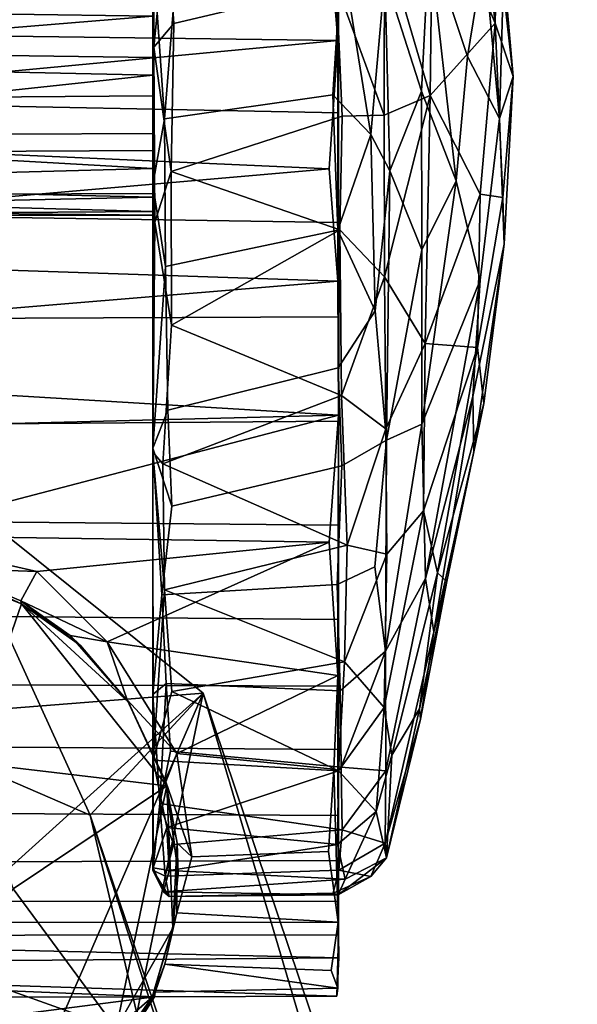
# Model space of a CAD drawing. Header units: millimetres. Extents: x -367 to 317, y -615 to 392.
# Tile 181 of 191: x -99 to -76, y 317 to 358. Entities that reach past the tile are written whole.
import ezdxf

# ---------------------------------------------------------------- set-up
doc = ezdxf.new("R2010")
doc.units = ezdxf.units.MM
doc.layers.add('Fbx_Root', color=7, linetype='Continuous', true_color=0x000000)

msp = doc.modelspace()

# ---------------------------------------------------------------- linework, layer by layer
at = {"layer": 'Fbx_Root'}
for points in [[(-93.743, 386.757, 39.117), (-93.743, 357.932, 37.162), (-93.744, 340.066, 61.94), (-93.742, 381.828, 51.338)], [(-93.738, 373.283, 59.765), (-93.742, 381.828, 51.338), (-93.744, 340.066, 61.94)], [(-93.739, 365.623, 63.593), (-93.738, 373.283, 59.765), (-93.744, 340.066, 61.94)], [(-86.428, 365.745, 68.526), (-86.156, 356.932, 70.118), (-86.154, 369.765, 67.002)], [(-86.156, 356.932, 70.118), (-86.128, 359.475, 67.34), (-86.154, 369.765, 67.002)], [(-93.743, 355.518, 27.957), (-93.743, 357.933, 28.977), (-93.743, 368.86, 3.68)], [(-93.714, 360.271, 1.059), (-93.742, 351.019, 1.013), (-93.743, 368.86, 3.68)], [(-93.742, 351.019, 1.013), (-93.742, 340.228, 4.071), (-93.743, 368.86, 3.68)], [(-93.743, 330.134, 12.268), (-93.743, 355.518, 27.957), (-93.743, 368.86, 3.68), (-93.742, 340.228, 4.071)], [(-84.255, 361.057, 64.274), (-82.378, 354.676, 57.194), (-82.267, 363.737, 54.85), (-84.079, 368.781, 61.166)], [(-79.719, 357.639, 42.768), (-80.714, 366.742, 43.701), (-82.267, 363.737, 54.85)], [(-79.6, 362.64, 36.827), (-80.714, 366.742, 43.701), (-79.719, 357.639, 42.768)], [(-93.704, 356.664, 65.543), (-93.739, 365.623, 63.593), (-93.744, 340.066, 61.94)], [(-93.739, 365.623, 63.593), (-93.704, 356.664, 65.543), (-93.192, 361.935, 65.302)], [(-86.428, 365.745, 68.526), (-86.536, 361.53, 69.531), (-86.156, 356.932, 70.118)], [(-78.981, 355.455, 33.983), (-79.39, 359.122, 27.972), (-79.671, 364.047, 31.081), (-79.6, 362.64, 36.827)], [(-79.719, 357.639, 42.768), (-82.267, 363.737, 54.85), (-82.378, 354.676, 57.194)], [(-78.981, 355.455, 33.983), (-79.6, 362.64, 36.827), (-79.719, 357.639, 42.768)], [(-93.192, 361.935, 65.302), (-93.704, 356.664, 65.543), (-92.879, 357.632, 65.992)], [(-93.192, 361.935, 65.302), (-92.879, 357.632, 65.992), (-86.22, 359.212, 65.813)], [(-124.685, 361.778, 69.516), (-124.671, 357.445, 70.04), (-86.156, 356.932, 70.118), (-86.536, 361.53, 69.531)], [(-86.22, 359.212, 65.813), (-84.256, 353.879, 64.8), (-84.255, 361.057, 64.274)], [(-84.255, 361.057, 64.274), (-84.256, 353.879, 64.8), (-82.378, 354.676, 57.194)], [(-82.735, 354.852, 7.48), (-84.235, 359.553, 1.717), (-82.424, 361.001, 9.738)], [(-82.424, 361.001, 9.738), (-81.311, 351.183, 14.936), (-82.735, 354.852, 7.48)], [(-82.424, 361.001, 9.738), (-80.849, 356.279, 16.657), (-81.311, 351.183, 14.936)], [(-80.849, 356.279, 16.657), (-82.424, 361.001, 9.738), (-80.164, 360.467, 21.746)], [(-93.742, 351.019, 1.013), (-93.714, 360.271, 1.059), (-93.264, 353.717, 0.083)], [(-93.264, 353.717, 0.083), (-93.714, 360.271, 1.059), (-92.903, 358.313, 0.208)], [(-92.903, 358.313, 0.208), (-85.998, 360.48, 0.526), (-86.371, 354.709, 0.049), (-93.264, 353.717, 0.083)], [(-84.814, 353.086, 0.855), (-86.371, 354.709, 0.049), (-85.998, 360.48, 0.526)], [(-85.998, 360.48, 0.526), (-84.235, 359.553, 1.717), (-84.814, 353.086, 0.855)], [(-79.529, 353.737, 24.712), (-80.849, 356.279, 16.657), (-80.164, 360.467, 21.746)], [(-79.529, 353.737, 24.712), (-80.164, 360.467, 21.746), (-79.39, 359.122, 27.972)], [(-86.128, 359.475, 67.34), (-86.129, 353.965, 67.62), (-124.71, 354.733, 67.626), (-124.711, 359.438, 67.306)], [(-86.128, 359.475, 67.34), (-86.156, 356.932, 70.118), (-86.129, 353.965, 67.62)], [(-84.235, 359.553, 1.717), (-84.032, 351.6, 2.163), (-84.814, 353.086, 0.855)], [(-84.032, 351.6, 2.163), (-84.235, 359.553, 1.717), (-82.735, 354.852, 7.48)], [(-85.991, 353.828, 66.05), (-86.22, 359.212, 65.813), (-92.879, 357.632, 65.992), (-92.988, 351.569, 65.961)], [(-86.22, 359.212, 65.813), (-85.991, 353.828, 66.05), (-84.256, 353.879, 64.8)], [(-79.529, 353.737, 24.712), (-79.39, 359.122, 27.972), (-78.981, 355.455, 33.983)], [(-117.095, 356.02, 28.042), (-117.095, 358.257, 29.241), (-93.743, 357.933, 28.977)], [(-117.095, 356.554, 37.884), (-93.743, 356.231, 37.962), (-93.743, 357.932, 37.162), (-117.095, 358.253, 36.9)], [(-93.743, 357.933, 28.977), (-93.743, 355.518, 27.957), (-117.095, 356.02, 28.042)], [(-93.743, 357.932, 37.162), (-93.743, 356.231, 37.962), (-93.744, 340.066, 61.94)], [(-124.671, 357.445, 70.04), (-124.252, 353.353, 70.12), (-86.156, 356.932, 70.118)], [(-93.704, 356.664, 65.543), (-92.988, 351.569, 65.961), (-92.879, 357.632, 65.992)], [(-82.378, 354.676, 57.194), (-80.325, 350.64, 46.198), (-79.719, 357.639, 42.768)], [(-79.719, 357.639, 42.768), (-80.325, 350.64, 46.198), (-79.392, 350.495, 38.112)], [(-78.981, 355.455, 33.983), (-79.719, 357.639, 42.768), (-79.392, 350.495, 38.112)], [(-86.523, 351.672, 70.012), (-86.156, 356.932, 70.118), (-124.252, 353.353, 70.12)], [(-93.668, 349.491, 65.2), (-93.704, 356.664, 65.543), (-93.744, 340.066, 61.94)], [(-93.704, 356.664, 65.543), (-93.668, 349.491, 65.2), (-92.988, 351.569, 65.961)], [(-86.523, 351.672, 70.012), (-86.165, 347.068, 69.332), (-86.156, 356.932, 70.118)], [(-86.165, 347.068, 69.332), (-86.128, 349.477, 67.181), (-86.156, 356.932, 70.118)], [(-86.129, 353.965, 67.62), (-86.156, 356.932, 70.118), (-86.128, 349.477, 67.181)], [(-93.744, 354.663, 38.146), (-93.743, 356.231, 37.962), (-117.095, 356.554, 37.884), (-117.095, 354.489, 38.177)], [(-93.743, 356.231, 37.962), (-93.744, 354.663, 38.146), (-93.744, 340.066, 61.94)], [(-79.529, 353.737, 24.712), (-80.333, 347.109, 21.529), (-81.311, 351.183, 14.936), (-80.849, 356.279, 16.657)], [(-117.095, 353.02, 28.252), (-117.095, 356.02, 28.042), (-93.743, 355.518, 27.957)], [(-117.095, 353.02, 28.252), (-93.743, 355.518, 27.957), (-93.743, 353.12, 28.265)], [(-93.743, 353.12, 28.265), (-93.743, 355.518, 27.957), (-93.743, 330.134, 12.268)], [(-78.981, 355.455, 33.983), (-79.346, 348.582, 30.768), (-79.529, 353.737, 24.712)], [(-78.981, 355.455, 33.983), (-79.392, 350.495, 38.112), (-79.346, 348.582, 30.768)], [(-86.129, 353.965, 67.62), (-86.128, 349.477, 67.181), (-124.71, 350.067, 67.274), (-124.71, 354.733, 67.626)], [(-93.743, 352.425, 37.639), (-93.744, 354.663, 38.146), (-117.095, 354.489, 38.177), (-117.095, 352.307, 37.493)], [(-93.744, 354.663, 38.146), (-93.743, 352.425, 37.639), (-93.744, 340.066, 61.94)], [(-93.264, 353.717, 0.083), (-86.371, 354.709, 0.049), (-86.165, 349.159, 0.508), (-93.225, 347.679, 0.795)], [(-86.371, 354.709, 0.049), (-84.814, 353.086, 0.855), (-86.165, 349.159, 0.508)], [(-84.256, 353.879, 64.8), (-84.253, 347.252, 63.901), (-82.378, 354.676, 57.194)], [(-82.583, 344.523, 55.651), (-82.378, 354.676, 57.194), (-84.253, 347.252, 63.901)], [(-82.735, 354.852, 7.48), (-82.716, 348.362, 8.358), (-84.032, 351.6, 2.163)], [(-82.716, 348.362, 8.358), (-82.735, 354.852, 7.48), (-81.311, 351.183, 14.936)], [(-82.583, 344.523, 55.651), (-80.325, 350.64, 46.198), (-82.378, 354.676, 57.194)], [(-86.08, 349.17, 65.601), (-85.991, 353.828, 66.05), (-92.988, 351.569, 65.961)], [(-84.253, 347.252, 63.901), (-84.256, 353.879, 64.8), (-85.991, 353.828, 66.05), (-86.08, 349.17, 65.601)], [(-93.742, 351.019, 1.013), (-93.264, 353.717, 0.083), (-93.225, 347.679, 0.795)], [(-79.346, 348.582, 30.768), (-80.623, 342.347, 24.272), (-80.333, 347.109, 21.529), (-79.529, 353.737, 24.712)], [(-124.252, 353.353, 70.12), (-124.661, 348.353, 69.586), (-86.523, 351.672, 70.012)], [(-93.743, 353.12, 28.265), (-93.743, 351.695, 29.078), (-117.095, 353.02, 28.252)], [(-117.095, 351.063, 29.639), (-117.095, 353.02, 28.252), (-93.743, 351.695, 29.078)], [(-93.743, 351.695, 29.078), (-93.743, 353.12, 28.265), (-93.743, 330.134, 12.268)], [(-86.165, 349.159, 0.508), (-84.814, 353.086, 0.855), (-84.636, 345.855, 2.235)], [(-84.636, 345.855, 2.235), (-84.814, 353.086, 0.855), (-84.032, 351.6, 2.163)], [(-117.095, 350.571, 35.948), (-93.743, 350.671, 36), (-93.743, 352.425, 37.639), (-117.095, 352.307, 37.493)], [(-93.743, 352.425, 37.639), (-93.743, 350.671, 36), (-93.744, 340.066, 61.94)], [(-86.165, 347.068, 69.332), (-86.523, 351.672, 70.012), (-124.661, 348.353, 69.586)], [(-93.743, 351.695, 29.078), (-93.743, 350.519, 30.376), (-117.095, 351.063, 29.639)], [(-93.743, 351.695, 29.078), (-93.743, 330.134, 12.268), (-93.743, 322.94, 27.199), (-93.743, 350.519, 30.376)], [(-93.668, 349.491, 65.2), (-92.986, 345.264, 64.697), (-92.988, 351.569, 65.961)], [(-92.988, 351.569, 65.961), (-92.986, 345.264, 64.697), (-86.08, 349.17, 65.601)], [(-84.636, 345.855, 2.235), (-84.032, 351.6, 2.163), (-84.164, 340.555, 4.81)], [(-84.164, 340.555, 4.81), (-84.032, 351.6, 2.163), (-82.716, 348.362, 8.358)], [(-117.095, 350.003, 31.419), (-117.095, 351.063, 29.639), (-93.743, 350.519, 30.376)], [(-93.742, 340.228, 4.071), (-93.742, 351.019, 1.013), (-93.225, 347.679, 0.795)], [(-81.311, 351.183, 14.936), (-82.712, 341.212, 11.536), (-82.716, 348.362, 8.358)], [(-80.333, 347.109, 21.529), (-82.712, 341.212, 11.536), (-81.311, 351.183, 14.936)], [(-93.743, 349.929, 34.381), (-93.743, 350.671, 36), (-117.095, 350.571, 35.948)], [(-117.095, 350.571, 35.948), (-117.095, 349.757, 33.557), (-93.743, 349.929, 34.381)], [(-93.743, 322.94, 27.199), (-93.744, 340.066, 61.94), (-93.743, 350.671, 36)], [(-93.743, 350.671, 36), (-93.743, 349.929, 34.381), (-93.743, 322.94, 27.199)], [(-80.325, 350.64, 46.198), (-82.583, 344.523, 55.651), (-80.435, 344.356, 43.09)], [(-79.392, 350.495, 38.112), (-80.325, 350.64, 46.198), (-80.435, 344.356, 43.09)], [(-93.743, 350.519, 30.376), (-93.743, 349.774, 32.433), (-117.095, 350.003, 31.419)], [(-93.743, 349.774, 32.433), (-93.743, 350.519, 30.376), (-93.743, 322.94, 27.199)], [(-79.392, 350.495, 38.112), (-80.435, 344.356, 43.09), (-80.182, 342.062, 35.69), (-79.346, 348.582, 30.768)], [(-86.128, 349.477, 67.181), (-86.127, 345.611, 66.353), (-124.708, 345.449, 66.341), (-124.71, 350.067, 67.274)], [(-117.095, 349.757, 33.557), (-117.095, 350.003, 31.419), (-93.743, 349.774, 32.433)], [(-93.743, 349.774, 32.433), (-93.743, 349.929, 34.381), (-117.095, 349.757, 33.557)], [(-93.743, 349.929, 34.381), (-93.743, 349.774, 32.433), (-93.743, 322.94, 27.199)], [(-93.668, 349.491, 65.2), (-93.744, 340.066, 61.94), (-93.331, 339.583, 62.373), (-92.986, 345.264, 64.697)], [(-86.128, 349.477, 67.181), (-86.165, 347.068, 69.332), (-86.127, 345.611, 66.353)], [(-93.225, 347.679, 0.795), (-86.165, 349.159, 0.508), (-86.145, 343.523, 2.056), (-93.137, 341.788, 2.749)], [(-86.016, 342.395, 63.7), (-86.08, 349.17, 65.601), (-92.986, 345.264, 64.697)], [(-86.145, 343.523, 2.056), (-86.165, 349.159, 0.508), (-84.636, 345.855, 2.235)], [(-86.08, 349.17, 65.601), (-86.016, 342.395, 63.7), (-84.253, 347.252, 63.901)], [(-79.346, 348.582, 30.768), (-80.584, 340.074, 29.436), (-80.623, 342.347, 24.272)], [(-80.182, 342.062, 35.69), (-80.584, 340.074, 29.436), (-79.346, 348.582, 30.768)], [(-124.661, 348.353, 69.586), (-124.516, 343.897, 68.483), (-86.165, 347.068, 69.332)], [(-82.716, 348.362, 8.358), (-82.712, 341.212, 11.536), (-84.164, 340.555, 4.81)], [(-93.742, 340.228, 4.071), (-93.225, 347.679, 0.795), (-93.137, 341.788, 2.749)], [(-86.14, 341.586, 67.724), (-86.165, 347.068, 69.332), (-124.516, 343.897, 68.483)], [(-86.14, 341.586, 67.724), (-86.127, 345.611, 66.353), (-86.165, 347.068, 69.332)], [(-84.253, 347.252, 63.901), (-86.016, 342.395, 63.7), (-84.191, 341.028, 61.369)], [(-84.253, 347.252, 63.901), (-84.191, 341.028, 61.369), (-82.583, 344.523, 55.651)], [(-82.712, 341.212, 11.536), (-80.333, 347.109, 21.529), (-82.566, 334.895, 18.448)], [(-80.623, 342.347, 24.272), (-82.566, 334.895, 18.448), (-80.333, 347.109, 21.529)], [(-84.636, 345.855, 2.235), (-84.164, 340.555, 4.81), (-86.003, 339.505, 3.868), (-86.145, 343.523, 2.056)], [(-124.708, 345.449, 66.341), (-86.127, 345.611, 66.353), (-86.129, 341.33, 64.863), (-124.71, 341.031, 64.711)], [(-86.127, 345.611, 66.353), (-86.14, 341.586, 67.724), (-86.129, 341.33, 64.863)], [(-92.986, 345.264, 64.697), (-93.331, 339.583, 62.373), (-86.016, 342.395, 63.7)], [(-84.157, 335.892, 58.243), (-82.654, 337.658, 51.45), (-82.583, 344.523, 55.651), (-84.191, 341.028, 61.369)], [(-82.654, 337.658, 51.45), (-80.435, 344.356, 43.09), (-82.583, 344.523, 55.651)], [(-82.077, 335.122, 43.475), (-80.435, 344.356, 43.09), (-82.654, 337.658, 51.45)], [(-80.435, 344.356, 43.09), (-82.077, 335.122, 43.475), (-80.182, 342.062, 35.69)], [(-124.516, 343.897, 68.483), (-124.16, 340.616, 67.296), (-86.14, 341.586, 67.724)], [(-93.137, 341.788, 2.749), (-86.145, 343.523, 2.056), (-86.003, 339.505, 3.868), (-92.963, 337.85, 4.772)], [(-85.779, 336.26, 60.336), (-86.016, 342.395, 63.7), (-93.331, 339.583, 62.373)], [(-86.016, 342.395, 63.7), (-85.779, 336.26, 60.336), (-84.191, 341.028, 61.369)], [(-82.566, 334.895, 18.448), (-80.623, 342.347, 24.272), (-82.227, 332.71, 26.41)], [(-80.584, 340.074, 29.436), (-82.227, 332.71, 26.41), (-80.623, 342.347, 24.272)], [(-93.742, 340.228, 4.071), (-93.137, 341.788, 2.749), (-92.963, 337.85, 4.772)], [(-81.697, 334.762, 35.282), (-80.182, 342.062, 35.69), (-82.077, 335.122, 43.475)], [(-80.182, 342.062, 35.69), (-81.697, 334.762, 35.282), (-80.584, 340.074, 29.436)], [(-86.129, 341.33, 64.863), (-86.128, 337.078, 62.703), (-124.71, 337.433, 62.919), (-124.71, 341.031, 64.711)], [(-104.987, 336.653, 65.388), (-86.14, 341.586, 67.724), (-124.16, 340.616, 67.296)], [(-86.518, 336.373, 65.22), (-86.14, 341.586, 67.724), (-104.987, 336.653, 65.388)], [(-86.518, 336.373, 65.22), (-86.162, 330.913, 61.397), (-86.14, 341.586, 67.724)], [(-86.162, 330.913, 61.397), (-86.129, 333.205, 59.989), (-86.14, 341.586, 67.724)], [(-86.129, 341.33, 64.863), (-86.14, 341.586, 67.724), (-86.128, 337.078, 62.703)], [(-86.128, 337.078, 62.703), (-86.14, 341.586, 67.724), (-86.129, 333.205, 59.989)], [(-85.779, 336.26, 60.336), (-84.157, 335.892, 58.243), (-84.191, 341.028, 61.369)], [(-84.214, 331.914, 11.187), (-84.164, 340.555, 4.81), (-82.712, 341.212, 11.536)], [(-82.712, 341.212, 11.536), (-82.566, 334.895, 18.448), (-84.214, 331.914, 11.187)], [(-84.164, 340.555, 4.81), (-84.651, 335.372, 7.606), (-86.187, 334.643, 6.91), (-86.003, 339.505, 3.868)], [(-84.651, 335.372, 7.606), (-84.164, 340.555, 4.81), (-84.214, 331.914, 11.187)], [(-93.743, 330.134, 12.268), (-93.742, 340.228, 4.071), (-93.371, 334.215, 7.315)], [(-93.371, 334.215, 7.315), (-93.742, 340.228, 4.071), (-92.963, 337.85, 4.772)], [(-93.726, 327.452, 51.368), (-93.744, 340.066, 61.94), (-93.743, 322.94, 27.199)], [(-93.744, 340.066, 61.94), (-93.726, 327.452, 51.368), (-93.262, 334.423, 59.005)], [(-93.744, 340.066, 61.94), (-93.262, 334.423, 59.005), (-93.331, 339.583, 62.373)], [(-82.227, 332.71, 26.41), (-80.584, 340.074, 29.436), (-81.697, 334.762, 35.282)], [(-92.963, 337.85, 4.772), (-86.003, 339.505, 3.868), (-86.187, 334.643, 6.91), (-93.371, 334.215, 7.315)], [(-93.331, 339.583, 62.373), (-93.262, 334.423, 59.005), (-85.779, 336.26, 60.336)], [(-96.32, 325.187, 100.657), (-102.6, 338.937, 72.582), (-108.096, 330.286, 99.134)], [(-91.688, 330.19, 73.903), (-103.854, 329.234, 71.708), (-102.6, 338.937, 72.582)], [(-102.6, 338.937, 72.582), (-96.32, 325.187, 100.657), (-91.688, 330.19, 73.903)], [(-86.128, 337.078, 62.703), (-86.129, 333.205, 59.989), (-124.709, 333.549, 60.27), (-124.71, 337.433, 62.919)], [(-82.654, 337.658, 51.45), (-84.263, 329.605, 52.308), (-83.948, 327.648, 47.747), (-82.077, 335.122, 43.475)], [(-84.157, 335.892, 58.243), (-84.263, 329.605, 52.308), (-82.654, 337.658, 51.45)], [(-98.496, 335.181, 64.486), (-104.987, 336.653, 65.388), (-102.35, 335.309, 65.829)], [(-104.987, 336.653, 65.388), (-98.496, 335.181, 64.486), (-86.518, 336.373, 65.22)], [(-98.496, 335.181, 64.486), (-95.622, 332.292, 62.538), (-86.518, 336.373, 65.22)], [(-86.162, 330.913, 61.397), (-86.518, 336.373, 65.22), (-95.622, 332.292, 62.538)], [(-85.895, 331.481, 56.391), (-85.779, 336.26, 60.336), (-93.262, 334.423, 59.005)], [(-85.779, 336.26, 60.336), (-85.895, 331.481, 56.391), (-84.157, 335.892, 58.243)], [(-85.895, 331.481, 56.391), (-84.263, 329.605, 52.308), (-84.157, 335.892, 58.243)], [(-102.569, 335.21, 71.599), (-99.126, 333.847, 71.607), (-102.35, 335.309, 65.829)], [(-99.154, 333.973, 64.82), (-102.35, 335.309, 65.829), (-99.126, 333.847, 71.607)], [(-98.496, 335.181, 64.486), (-102.35, 335.309, 65.829), (-99.154, 333.973, 64.82)], [(-84.651, 335.372, 7.606), (-84.214, 331.914, 11.187), (-86.062, 330.285, 10.973), (-86.187, 334.643, 6.91)], [(-99.126, 333.847, 71.607), (-102.569, 335.21, 71.599), (-107.126, 328.705, 71.652), (-101.382, 327.37, 71.658)], [(-95.622, 332.292, 62.538), (-98.496, 335.181, 64.486), (-99.154, 333.973, 64.82)], [(-82.227, 332.71, 26.41), (-84.222, 324.046, 25.666), (-84.195, 327.013, 17.855), (-82.566, 334.895, 18.448)], [(-84.195, 327.013, 17.855), (-84.214, 331.914, 11.187), (-82.566, 334.895, 18.448)], [(-82.809, 329.545, 38.929), (-82.077, 335.122, 43.475), (-83.948, 327.648, 47.747)], [(-82.077, 335.122, 43.475), (-82.809, 329.545, 38.929), (-81.697, 334.762, 35.282)], [(-86.187, 334.643, 6.91), (-86.062, 330.285, 10.973), (-93.201, 330.595, 10.649), (-93.371, 334.215, 7.315)], [(-82.809, 329.545, 38.929), (-82.767, 329.125, 31.636), (-81.697, 334.762, 35.282)], [(-82.227, 332.71, 26.41), (-81.697, 334.762, 35.282), (-82.767, 329.125, 31.636)], [(-93.743, 330.134, 12.268), (-93.371, 334.215, 7.315), (-93.201, 330.595, 10.649)], [(-93.262, 334.423, 59.005), (-93.726, 327.452, 51.368), (-92.963, 330.267, 55.152)], [(-93.262, 334.423, 59.005), (-92.963, 330.267, 55.152), (-85.895, 331.481, 56.391)], [(-93.174, 326.402, 71.609), (-99.126, 333.847, 71.607), (-101.382, 327.37, 71.658)], [(-99.126, 333.847, 71.607), (-96.717, 332.147, 70.931), (-99.154, 333.973, 64.82)], [(-97.135, 332.56, 64.181), (-99.154, 333.973, 64.82), (-96.717, 332.147, 70.931)], [(-95.622, 332.292, 62.538), (-99.154, 333.973, 64.82), (-97.135, 332.56, 64.181)], [(-99.126, 333.847, 71.607), (-94.743, 329.826, 71.099), (-96.717, 332.147, 70.931)], [(-99.126, 333.847, 71.607), (-93.174, 326.402, 71.609), (-94.743, 329.826, 71.099)], [(-86.129, 333.205, 59.989), (-86.129, 330.473, 57.519), (-124.71, 330.624, 57.673), (-124.709, 333.549, 60.27)], [(-86.129, 333.205, 59.989), (-86.162, 330.913, 61.397), (-86.129, 330.473, 57.519)], [(-96.717, 332.147, 70.931), (-94.743, 329.826, 71.099), (-97.135, 332.56, 64.181)], [(-94.802, 329.922, 62.035), (-97.135, 332.56, 64.181), (-94.743, 329.826, 71.099)], [(-95.622, 332.292, 62.538), (-97.135, 332.56, 64.181), (-94.802, 329.922, 62.035)], [(-82.227, 332.71, 26.41), (-82.767, 329.125, 31.636), (-84.222, 324.046, 25.666)], [(-92.764, 327.714, 58.405), (-95.622, 332.292, 62.538), (-94.802, 329.922, 62.035)], [(-95.622, 332.292, 62.538), (-92.764, 327.714, 58.405), (-86.162, 330.913, 61.397)], [(-86.022, 327.155, 15.139), (-86.062, 330.285, 10.973), (-84.214, 331.914, 11.187)], [(-86.022, 327.155, 15.139), (-84.214, 331.914, 11.187), (-84.195, 327.013, 17.855)], [(-86.14, 327.004, 50.919), (-85.895, 331.481, 56.391), (-92.963, 330.267, 55.152)], [(-85.895, 331.481, 56.391), (-86.14, 327.004, 50.919), (-84.263, 329.605, 52.308)], [(-86.324, 327.082, 57.645), (-86.162, 330.913, 61.397), (-92.764, 327.714, 58.405)], [(-86.145, 320.805, 47.781), (-86.162, 330.913, 61.397), (-86.324, 327.082, 57.645)], [(-86.145, 320.805, 47.781), (-86.129, 327.881, 54.662), (-86.162, 330.913, 61.397)], [(-86.129, 330.473, 57.519), (-86.162, 330.913, 61.397), (-86.129, 327.881, 54.662)], [(-86.129, 330.473, 57.519), (-86.129, 327.881, 54.662), (-124.71, 328.156, 54.991), (-124.71, 330.624, 57.673)], [(-93.743, 330.134, 12.268), (-93.201, 330.595, 10.649), (-93.458, 325.678, 17.67)], [(-93.458, 325.678, 17.67), (-93.201, 330.595, 10.649), (-93.016, 327.819, 14.127)], [(-86.062, 330.285, 10.973), (-86.022, 327.155, 15.139), (-93.016, 327.819, 14.127), (-93.201, 330.595, 10.649)], [(-114.32, 319.465, 100.417), (-70.175, 214.27, 130.217), (-108.096, 330.286, 99.134)], [(-96.32, 325.187, 100.657), (-108.096, 330.286, 99.134), (-70.175, 214.27, 130.217)], [(-103.854, 329.234, 71.708), (-91.688, 330.19, 73.903), (-99.808, 322.857, 71.741)], [(-100.237, 310.588, 71.167), (-99.808, 322.857, 71.741), (-91.688, 330.19, 73.903)], [(-91.688, 330.19, 73.903), (-94.562, 316.278, 76.823), (-100.237, 310.588, 71.167)], [(-91.688, 330.19, 73.903), (-96.32, 325.187, 100.657), (-46.929, 179.424, 135.432)], [(-91.688, 330.19, 73.903), (-70.267, 266.657, 85.949), (-94.562, 316.278, 76.823)], [(-93.743, 330.134, 12.268), (-93.458, 325.678, 17.67), (-93.743, 322.94, 27.199)], [(-92.963, 330.267, 55.152), (-93.726, 327.452, 51.368), (-86.14, 327.004, 50.919)], [(-91.688, 330.19, 73.903), (-46.929, 179.424, 135.432), (-70.267, 266.657, 85.949)], [(-94.743, 329.826, 71.099), (-93.174, 326.402, 71.609), (-94.802, 329.922, 62.035)], [(-93.219, 326.554, 58.564), (-94.802, 329.922, 62.035), (-93.174, 326.402, 71.609)], [(-92.764, 327.714, 58.405), (-94.802, 329.922, 62.035), (-93.219, 326.554, 58.564)], [(-86.14, 327.004, 50.919), (-84.584, 325.347, 45.596), (-84.263, 329.605, 52.308)], [(-84.263, 329.605, 52.308), (-84.584, 325.347, 45.596), (-83.948, 327.648, 47.747)], [(-83.948, 327.648, 47.747), (-84.166, 323.448, 36.905), (-82.809, 329.545, 38.929)], [(-82.767, 329.125, 31.636), (-82.809, 329.545, 38.929), (-84.166, 323.448, 36.905)], [(-84.166, 323.448, 36.905), (-84.222, 324.046, 25.666), (-82.767, 329.125, 31.636)], [(-86.129, 327.881, 54.662), (-86.129, 325.182, 50.794), (-124.71, 325.403, 51.146), (-124.71, 328.156, 54.991)], [(-86.022, 327.155, 15.139), (-85.987, 324.597, 19.852), (-93.458, 325.678, 17.67), (-93.016, 327.819, 14.127)], [(-92.143, 323.493, 52.989), (-92.764, 327.714, 58.405), (-93.219, 326.554, 58.564)], [(-92.143, 323.493, 52.989), (-86.543, 323.703, 53.188), (-86.324, 327.082, 57.645), (-92.764, 327.714, 58.405)], [(-86.129, 327.881, 54.662), (-86.145, 320.805, 47.781), (-86.129, 325.182, 50.794)], [(-84.584, 325.347, 45.596), (-84.166, 323.448, 36.905), (-83.948, 327.648, 47.747)], [(-101.382, 327.37, 71.658), (-99.468, 322.172, 71.653), (-93.174, 326.402, 71.609)], [(-93.732, 323.037, 39.479), (-93.726, 327.452, 51.368), (-93.743, 322.94, 27.199)], [(-93.726, 327.452, 51.368), (-93.732, 323.037, 39.479), (-93.17, 324.682, 46.506)], [(-93.726, 327.452, 51.368), (-93.17, 324.682, 46.506), (-86.14, 327.004, 50.919)], [(-86.173, 323.996, 44.851), (-86.14, 327.004, 50.919), (-93.17, 324.682, 46.506)], [(-86.543, 323.703, 53.188), (-86.145, 320.805, 47.781), (-86.324, 327.082, 57.645)], [(-86.14, 327.004, 50.919), (-86.173, 323.996, 44.851), (-84.584, 325.347, 45.596)], [(-85.987, 324.597, 19.852), (-86.022, 327.155, 15.139), (-84.195, 327.013, 17.855)], [(-85.987, 324.597, 19.852), (-84.195, 327.013, 17.855), (-84.222, 324.046, 25.666)], [(-95.25, 316.455, 71.649), (-93.174, 326.402, 71.609), (-99.468, 322.172, 71.653)], [(-93.174, 326.402, 71.609), (-95.25, 316.455, 71.649), (-92.927, 320.559, 71.302)], [(-93.174, 326.402, 71.609), (-92.712, 322.822, 71.06), (-93.219, 326.554, 58.564)], [(-92.752, 324.047, 55.019), (-93.219, 326.554, 58.564), (-92.712, 322.822, 71.06)], [(-92.143, 323.493, 52.989), (-93.219, 326.554, 58.564), (-92.752, 324.047, 55.019)], [(-93.174, 326.402, 71.609), (-92.927, 320.559, 71.302), (-92.712, 322.822, 71.06)], [(-93.743, 322.94, 27.199), (-93.458, 325.678, 17.67), (-93.236, 322.698, 25.539)], [(-92.894, 323.987, 21.36), (-93.458, 325.678, 17.67), (-85.987, 324.597, 19.852)], [(-93.236, 322.698, 25.539), (-93.458, 325.678, 17.67), (-92.894, 323.987, 21.36)], [(-86.129, 325.182, 50.794), (-86.128, 323.343, 47.191), (-124.707, 323.187, 46.89), (-124.71, 325.403, 51.146)], [(-40.866, 153.038, 144.157), (-96.32, 325.187, 100.657), (-70.175, 214.27, 130.217)], [(-96.32, 325.187, 100.657), (-40.866, 153.038, 144.157), (-46.929, 179.424, 135.432)], [(-86.173, 323.996, 44.851), (-85.865, 322.565, 39.834), (-84.584, 325.347, 45.596)], [(-86.129, 325.182, 50.794), (-86.145, 320.805, 47.781), (-86.128, 323.343, 47.191)], [(-84.584, 325.347, 45.596), (-85.865, 322.565, 39.834), (-84.166, 323.448, 36.905)], [(-93.732, 323.037, 39.479), (-93.079, 322.923, 41.533), (-93.17, 324.682, 46.506)], [(-92.894, 323.987, 21.36), (-85.987, 324.597, 19.852), (-86.122, 322.945, 24.634), (-93.236, 322.698, 25.539)], [(-93.17, 324.682, 46.506), (-93.079, 322.923, 41.533), (-86.173, 323.996, 44.851)], [(-86.122, 322.945, 24.634), (-85.987, 324.597, 19.852), (-84.222, 324.046, 25.666)], [(-85.865, 322.565, 39.834), (-86.173, 323.996, 44.851), (-93.079, 322.923, 41.533)], [(-92.712, 322.822, 71.06), (-92.927, 320.559, 71.302), (-92.752, 324.047, 55.019)], [(-92.763, 321.186, 48.946), (-92.752, 324.047, 55.019), (-92.927, 320.559, 71.302)], [(-92.143, 323.493, 52.989), (-92.752, 324.047, 55.019), (-92.763, 321.186, 48.946)], [(-84.81, 322.687, 30.265), (-86.122, 322.945, 24.634), (-84.222, 324.046, 25.666)], [(-84.81, 322.687, 30.265), (-84.222, 324.046, 25.666), (-84.166, 323.448, 36.905)], [(-86.145, 320.805, 47.781), (-86.543, 323.703, 53.188), (-92.143, 323.493, 52.989), (-92.763, 321.186, 48.946)], [(-124.707, 323.187, 46.89), (-86.128, 323.343, 47.191), (-86.129, 321.671, 42.783), (-124.71, 321.645, 42.58)], [(-85.865, 322.565, 39.834), (-86.145, 321.935, 35.356), (-84.166, 323.448, 36.905)], [(-84.166, 323.448, 36.905), (-86.145, 321.935, 35.356), (-84.81, 322.687, 30.265)], [(-86.128, 323.343, 47.191), (-86.145, 320.805, 47.781), (-86.129, 321.671, 42.783)], [(-93.309, 322.059, 36.723), (-93.732, 323.037, 39.479), (-93.743, 322.94, 27.199)], [(-93.743, 322.94, 27.199), (-93.236, 322.698, 25.539), (-93.076, 321.857, 31.407)], [(-93.743, 322.94, 27.199), (-93.076, 321.857, 31.407), (-93.309, 322.059, 36.723)], [(-93.732, 323.037, 39.479), (-93.309, 322.059, 36.723), (-93.079, 322.923, 41.533)], [(-93.079, 322.923, 41.533), (-93.309, 322.059, 36.723), (-85.865, 322.565, 39.834)], [(-93.236, 322.698, 25.539), (-86.122, 322.945, 24.634), (-86.35, 321.993, 29.596), (-93.076, 321.857, 31.407)], [(-86.35, 321.993, 29.596), (-86.122, 322.945, 24.634), (-84.81, 322.687, 30.265)], [(-86.145, 321.935, 35.356), (-85.865, 322.565, 39.834), (-93.309, 322.059, 36.723)], [(-86.35, 321.993, 29.596), (-84.81, 322.687, 30.265), (-86.145, 321.935, 35.356)], [(-110.342, 311.171, 76.647), (-89.435, 220.459, 91.83), (-120.995, 322.14, 74.347)], [(-25.911, 24.415, 145.631), (-82.954, 219.261, 125.702), (-120.995, 322.14, 74.347)], [(-89.435, 220.459, 91.83), (-25.911, 24.415, 145.631), (-120.995, 322.14, 74.347)], [(-82.954, 219.261, 125.702), (-114.32, 319.465, 100.417), (-120.995, 322.14, 74.347)], [(-99.468, 322.172, 71.653), (-102.049, 318.878, 71.701), (-95.25, 316.455, 71.649)], [(-86.145, 321.935, 35.356), (-93.309, 322.059, 36.723), (-93.076, 321.857, 31.407)], [(-86.145, 321.935, 35.356), (-93.076, 321.857, 31.407), (-86.35, 321.993, 29.596)], [(-86.129, 321.671, 42.783), (-86.128, 320.791, 38.666), (-124.71, 320.806, 38.794), (-124.71, 321.645, 42.58)], [(-86.162, 318.112, 37.835), (-86.129, 321.671, 42.783), (-86.145, 320.805, 47.781)], [(-86.129, 321.671, 42.783), (-86.162, 318.112, 37.835), (-86.128, 320.791, 38.666)], [(-92.927, 320.559, 71.302), (-93.778, 317.734, 71.039), (-92.763, 321.186, 48.946)], [(-93.258, 319.094, 43.267), (-92.763, 321.186, 48.946), (-93.778, 317.734, 71.039)], [(-86.433, 318.83, 41.859), (-86.145, 320.805, 47.781), (-92.763, 321.186, 48.946), (-93.258, 319.094, 43.267)], [(-124.71, 320.806, 38.794), (-86.128, 320.791, 38.666), (-86.133, 320.289, 34.32), (-124.706, 320.248, 34.156)], [(-86.145, 320.805, 47.781), (-86.433, 318.83, 41.859), (-86.162, 318.112, 37.835)], [(-86.128, 320.791, 38.666), (-86.162, 318.112, 37.835), (-86.133, 320.289, 34.32)], [(-92.927, 320.559, 71.302), (-95.25, 316.455, 71.649), (-93.778, 317.734, 71.039)], [(-124.753, 319.04, 33.159), (-124.706, 320.248, 34.156), (-86.116, 319.345, 33.287)], [(-86.133, 320.289, 34.32), (-86.116, 319.345, 33.287), (-124.706, 320.248, 34.156)], [(-86.198, 317.78, 33.054), (-86.133, 320.289, 34.32), (-86.162, 318.112, 37.835)], [(-86.133, 320.289, 34.32), (-86.198, 317.78, 33.054), (-86.116, 319.345, 33.287)], [(-86.198, 317.78, 33.054), (-124.753, 319.04, 33.159), (-86.116, 319.345, 33.287)], [(-82.954, 219.261, 125.702), (-70.175, 214.27, 130.217), (-114.32, 319.465, 100.417)], [(-124.753, 319.04, 33.159), (-86.198, 317.78, 33.054), (-93.677, 317.745, 33.06)], [(-93.677, 317.745, 33.06), (-117.079, 317.73, 33.094), (-124.753, 319.04, 33.159)], [(-99.129, 311.83, 71.597), (-95.25, 316.455, 71.649), (-102.049, 318.878, 71.701), (-104.48, 316.973, 71.653)], [(-93.647, 317.941, 36.875), (-93.258, 319.094, 43.267), (-93.778, 317.734, 71.039)], [(-93.258, 319.094, 43.267), (-93.647, 317.941, 36.875), (-86.162, 318.112, 37.835)], [(-86.162, 318.112, 37.835), (-86.433, 318.83, 41.859), (-93.258, 319.094, 43.267)], [(-93.677, 317.745, 33.06), (-93.647, 317.941, 36.875), (-95.411, 315.004, 35.135)], [(-93.647, 317.941, 36.875), (-95.218, 315.298, 70.86), (-95.411, 315.004, 35.135)], [(-93.778, 317.734, 71.039), (-95.218, 315.298, 70.86), (-93.647, 317.941, 36.875)], [(-93.647, 317.941, 36.875), (-93.677, 317.745, 33.06), (-86.198, 317.78, 33.054), (-86.162, 318.112, 37.835)], [(-115.392, 314.952, 35.162), (-117.079, 317.73, 33.094), (-93.677, 317.745, 33.06)], [(-115.392, 314.952, 35.162), (-93.677, 317.745, 33.06), (-95.411, 315.004, 35.135)], [(-93.778, 317.734, 71.039), (-96.714, 313.591, 71.087), (-95.218, 315.298, 70.86)], [(-95.25, 316.455, 71.649), (-96.714, 313.591, 71.087), (-93.778, 317.734, 71.039)]]:
    msp.add_3dface(points, dxfattribs=at)

doc.saveas('drawing.dxf')
